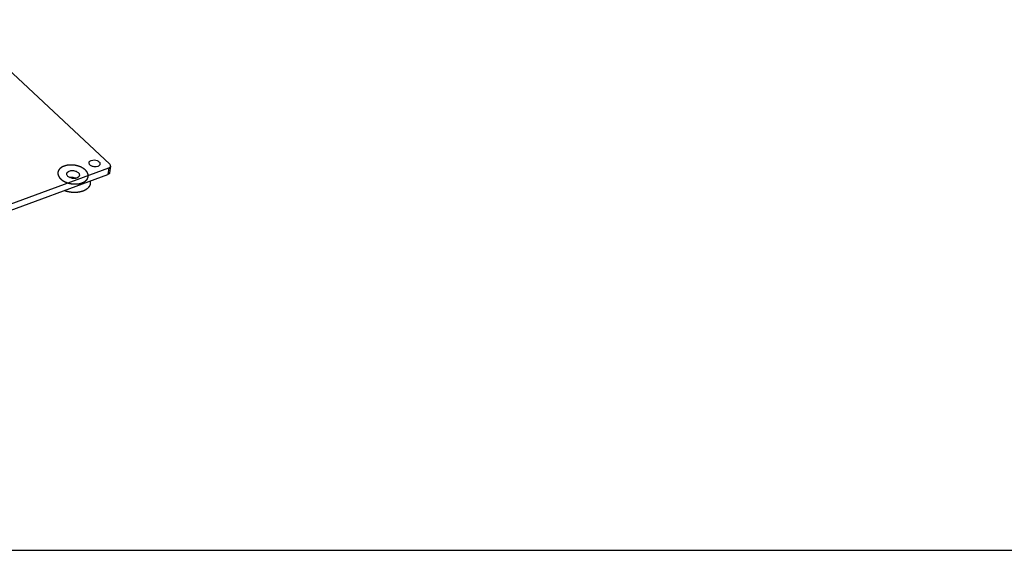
# Model space of a CAD drawing. Extents: x 0 to 297, y 0 to 210.
# Tile 17 of 24: x 102 to 160, y 0 to 31. Entities that reach past the tile are written whole.
import ezdxf

# ---------------------------------------------------------------- set-up
doc = ezdxf.new("R2010")
doc.units = 0
doc.header["$LTSCALE"] = 16.335
doc.layers.get('0').update_dxf_attribs({"linetype": 'CONTINUOUS'})

msp = doc.modelspace()

# ---------------------------------------------------------------- linework, layer by layer
at = {"color": 7, "linetype": 'CONTINUOUS'}
for p, q in [((107.769, 22.673), (98.693, 31.165)), ((107.816, 22.565), (107.762, 22.173)), ((69.495, 8.072), (107.661, 22.07)), ((69.549, 8.463), (107.715, 22.462)), ((107.715, 22.462), (107.661, 22.07)), ((0, 0), (297, 0))]:
    msp.add_line(p, q, dxfattribs=at)
at = {"color": 5, "linetype": 'CONTINUOUS'}
for points, knots in [([(105.087, 22.566), (105.076, 22.561), (105.06, 22.553), (105.038, 22.543), (105.022, 22.535), (105.008, 22.529), (104.997, 22.524), (104.989, 22.52), (104.982, 22.517), (104.977, 22.514), (104.973, 22.513), (104.969, 22.511), (104.965, 22.509), (104.963, 22.508), (104.961, 22.507), (104.96, 22.506), (104.959, 22.506), (104.958, 22.506), (104.957, 22.505), (104.956, 22.505), (104.956, 22.505), (104.956, 22.504), (104.955, 22.504), (104.954, 22.503), (104.953, 22.502), (104.952, 22.501), (104.949, 22.5), (104.947, 22.498), (104.943, 22.495), (104.94, 22.493), (104.936, 22.49), (104.93, 22.486), (104.924, 22.481), (104.915, 22.474), (104.904, 22.466), (104.893, 22.458), (104.884, 22.452), (104.877, 22.447), (104.872, 22.443), (104.868, 22.44), (104.864, 22.437), (104.861, 22.435), (104.858, 22.433), (104.856, 22.431), (104.855, 22.43), (104.854, 22.429), (104.853, 22.429), (104.852, 22.428), (104.852, 22.428), (104.851, 22.428), (104.851, 22.428), (104.851, 22.427), (104.851, 22.427), (104.85, 22.427), (104.85, 22.426), (104.849, 22.425), (104.849, 22.425), (104.848, 22.423), (104.846, 22.421), (104.844, 22.419), (104.842, 22.416), (104.839, 22.413), (104.836, 22.41), (104.832, 22.405), (104.827, 22.399), (104.821, 22.392), (104.813, 22.382), (104.805, 22.373), (104.799, 22.365), (104.794, 22.359), (104.79, 22.355), (104.787, 22.351), (104.784, 22.348), (104.782, 22.345), (104.78, 22.343), (104.778, 22.341), (104.777, 22.34), (104.777, 22.339), (104.776, 22.338), (104.775, 22.338), (104.775, 22.337), (104.775, 22.337), (104.775, 22.337), (104.775, 22.337), (104.775, 22.336), (104.774, 22.336), (104.774, 22.335), (104.774, 22.334), (104.773, 22.333), (104.773, 22.332), (104.772, 22.33), (104.771, 22.327), (104.769, 22.324), (104.768, 22.321), (104.766, 22.316), (104.764, 22.311), (104.761, 22.305), (104.757, 22.296), (104.752, 22.285), (104.748, 22.275), (104.744, 22.266), (104.741, 22.26), (104.739, 22.254), (104.737, 22.25), (104.736, 22.247), (104.734, 22.244), (104.733, 22.241), (104.732, 22.239), (104.731, 22.237), (104.731, 22.236), (104.731, 22.236), (104.73, 22.235), (104.73, 22.234), (104.73, 22.234), (104.73, 22.234), (104.73, 22.234), (104.73, 22.233), (104.73, 22.233), (104.73, 22.232), (104.73, 22.231), (104.73, 22.23), (104.729, 22.229), (104.729, 22.227), (104.729, 22.224), (104.729, 22.221), (104.728, 22.217), (104.728, 22.213), (104.727, 22.207), (104.727, 22.2), (104.726, 22.191), (104.725, 22.18), (104.724, 22.169), (104.723, 22.16), (104.722, 22.153), (104.722, 22.148), (104.721, 22.143), (104.721, 22.14), (104.721, 22.137), (104.721, 22.134), (104.72, 22.132), (104.72, 22.13), (104.72, 22.129), (104.72, 22.128), (104.72, 22.128), (104.72, 22.127), (104.72, 22.127), (104.72, 22.127), (104.72, 22.126), (104.72, 22.126), (104.72, 22.126), (104.72, 22.125), (104.72, 22.124), (104.721, 22.123), (104.721, 22.122), (104.721, 22.119), (104.722, 22.116), (104.723, 22.113), (104.724, 22.11), (104.725, 22.105), (104.726, 22.099), (104.727, 22.093), (104.729, 22.083), (104.732, 22.072), (104.734, 22.061), (104.736, 22.052), (104.738, 22.045), (104.739, 22.039), (104.74, 22.034), (104.741, 22.031), (104.742, 22.028), (104.742, 22.025), (104.743, 22.023), (104.743, 22.021), (104.743, 22.02), (104.743, 22.019), (104.744, 22.018), (104.744, 22.018), (104.744, 22.018), (104.744, 22.017), (104.744, 22.017), (104.744, 22.017), (104.744, 22.016), (104.745, 22.016), (104.745, 22.015), (104.746, 22.014), (104.746, 22.012), (104.748, 22.01), (104.749, 22.007), (104.751, 22.004), (104.753, 22.001), (104.755, 21.996), (104.758, 21.991), (104.762, 21.984), (104.766, 21.975), (104.772, 21.964), (104.778, 21.953), (104.783, 21.944), (104.787, 21.937), (104.79, 21.931), (104.792, 21.927), (104.794, 21.924), (104.796, 21.92), (104.797, 21.917), (104.798, 21.915), (104.799, 21.914), (104.8, 21.913), (104.8, 21.912), (104.8, 21.911), (104.801, 21.911), (104.801, 21.91), (104.801, 21.91), (104.801, 21.91), (104.801, 21.91), (104.802, 21.909), (104.802, 21.909), (104.803, 21.908), (104.804, 21.907), (104.805, 21.905), (104.807, 21.903), (104.809, 21.901), (104.812, 21.897), (104.815, 21.894), (104.819, 21.89), (104.823, 21.885), (104.829, 21.878), (104.836, 21.87), (104.846, 21.859), (104.855, 21.848), (104.863, 21.84), (104.868, 21.833), (104.873, 21.828), (104.877, 21.824), (104.88, 21.82), (104.882, 21.817), (104.885, 21.814), (104.887, 21.812), (104.888, 21.811), (104.889, 21.809), (104.89, 21.808), (104.89, 21.808), (104.891, 21.808), (104.891, 21.807), (104.892, 21.807), (104.893, 21.806), (104.894, 21.805), (104.896, 21.803), (104.899, 21.801), (104.902, 21.799), (104.905, 21.796), (104.909, 21.793), (104.914, 21.79), (104.92, 21.785), (104.927, 21.779), (104.937, 21.772), (104.949, 21.762), (104.961, 21.753), (104.971, 21.745), (104.978, 21.739), (104.985, 21.734), (104.991, 21.729), (104.996, 21.725), (104.999, 21.723), (105.001, 21.721), (105.003, 21.72), (105.005, 21.718), (105.006, 21.718), (105.006, 21.717), (105.007, 21.717), (105.007, 21.717), (105.008, 21.716), (105.009, 21.715), (105.011, 21.714), (105.013, 21.713), (105.016, 21.712), (105.02, 21.71), (105.026, 21.706), (105.033, 21.702), (105.042, 21.698), (105.05, 21.693), (105.062, 21.686), (105.077, 21.678), (105.091, 21.67), (105.103, 21.664), (105.111, 21.659), (105.12, 21.654), (105.127, 21.65), (105.133, 21.647), (105.137, 21.645), (105.14, 21.643), (105.142, 21.642), (105.144, 21.641), (105.145, 21.64), (105.146, 21.64), (105.146, 21.64), (105.147, 21.639), (105.148, 21.639), (105.149, 21.639), (105.151, 21.638), (105.154, 21.637), (105.157, 21.636), (105.161, 21.634), (105.167, 21.631), (105.176, 21.628), (105.185, 21.624), (105.195, 21.621), (105.208, 21.616), (105.225, 21.609), (105.241, 21.603), (105.254, 21.598), (105.264, 21.594), (105.274, 21.59), (105.282, 21.587), (105.289, 21.585), (105.293, 21.583), (105.296, 21.582), (105.298, 21.581), (105.3, 21.58), (105.302, 21.58), (105.303, 21.579), (105.303, 21.579), (105.304, 21.579), (105.305, 21.579), (105.306, 21.578), (105.309, 21.578), (105.311, 21.577), (105.315, 21.576), (105.319, 21.575), (105.327, 21.573), (105.335, 21.571), (105.346, 21.568), (105.357, 21.566), (105.371, 21.562), (105.389, 21.558), (105.407, 21.553), (105.421, 21.55), (105.432, 21.547), (105.443, 21.545), (105.452, 21.542), (105.459, 21.541), (105.464, 21.539), (105.467, 21.539), (105.47, 21.538), (105.472, 21.537), (105.474, 21.537), (105.475, 21.537), (105.475, 21.537), (105.476, 21.536), (105.477, 21.536), (105.478, 21.536), (105.481, 21.536), (105.483, 21.536), (105.487, 21.535), (105.492, 21.535), (105.499, 21.534), (105.508, 21.533), (105.519, 21.531), (105.53, 21.53), (105.544, 21.528), (105.562, 21.526), (105.581, 21.524), (105.595, 21.522), (105.606, 21.521), (105.617, 21.519), (105.626, 21.518), (105.633, 21.517), (105.638, 21.517), (105.641, 21.516), (105.644, 21.516), (105.646, 21.516), (105.648, 21.516), (105.649, 21.516), (105.65, 21.515), (105.65, 21.515), (105.651, 21.515), (105.653, 21.515), (105.655, 21.515), (105.658, 21.515), (105.661, 21.515), (105.666, 21.515), (105.673, 21.515), (105.682, 21.515), (105.693, 21.515), (105.704, 21.515), (105.718, 21.516), (105.736, 21.516), (105.754, 21.516), (105.769, 21.516), (105.779, 21.516), (105.79, 21.516), (105.799, 21.516), (105.806, 21.516), (105.811, 21.516), (105.814, 21.516), (105.817, 21.516), (105.819, 21.516), (105.821, 21.516), (105.822, 21.516), (105.823, 21.516), (105.823, 21.516), (105.824, 21.516), (105.826, 21.516), (105.828, 21.516), (105.83, 21.517), (105.834, 21.517), (105.838, 21.518), (105.845, 21.518), (105.854, 21.52), (105.864, 21.521), (105.874, 21.522), (105.888, 21.524), (105.905, 21.526), (105.922, 21.529), (105.936, 21.53), (105.946, 21.532), (105.957, 21.533), (105.965, 21.534), (105.972, 21.535), (105.976, 21.536), (105.98, 21.536), (105.982, 21.536), (105.985, 21.537), (105.986, 21.537), (105.987, 21.537), (105.988, 21.537), (105.988, 21.537), (105.989, 21.537), (105.99, 21.538), (105.992, 21.538), (105.995, 21.539), (105.998, 21.54), (106.002, 21.541), (106.008, 21.543), (106.016, 21.545), (106.026, 21.548), (106.036, 21.55), (106.048, 21.554), (106.064, 21.558), (106.083, 21.564), (106.109, 21.571), (106.128, 21.576), (106.141, 21.58)], [0, 0, 0, 0, 0.015625, 0.023438, 0.03125, 0.039062, 0.042969, 0.046875, 0.050781, 0.052734, 0.054688, 0.056641, 0.058594, 0.05957, 0.060547, 0.061035, 0.061523, 0.062012, 0.062256, 0.0625, 0.062744, 0.062988, 0.063477, 0.063965, 0.064453, 0.06543, 0.066406, 0.068359, 0.070312, 0.072266, 0.074219, 0.078125, 0.082031, 0.085938, 0.09375, 0.101562, 0.105469, 0.109375, 0.113281, 0.115234, 0.117188, 0.119141, 0.121094, 0.12207, 0.123047, 0.123535, 0.124023, 0.124512, 0.124756, 0.124878, 0.125, 0.125122, 0.125244, 0.125488, 0.125977, 0.126465, 0.126953, 0.12793, 0.128906, 0.130859, 0.132812, 0.134766, 0.136719, 0.140625, 0.144531, 0.148438, 0.15625, 0.164062, 0.167969, 0.171875, 0.175781, 0.177734, 0.179688, 0.181641, 0.183594, 0.18457, 0.185547, 0.186035, 0.186523, 0.187012, 0.187256, 0.187378, 0.1875, 0.187622, 0.187744, 0.187988, 0.188477, 0.188965, 0.189453, 0.19043, 0.191406, 0.193359, 0.195312, 0.197266, 0.199219, 0.203125, 0.207031, 0.210938, 0.21875, 0.226562, 0.230469, 0.234375, 0.238281, 0.240234, 0.242188, 0.244141, 0.246094, 0.24707, 0.248047, 0.248535, 0.249023, 0.249512, 0.249756, 0.249878, 0.25, 0.250122, 0.250244, 0.250488, 0.250977, 0.251465, 0.251953, 0.25293, 0.253906, 0.255859, 0.257812, 0.259766, 0.261719, 0.265625, 0.269531, 0.273438, 0.28125, 0.289062, 0.292969, 0.296875, 0.300781, 0.302734, 0.304688, 0.306641, 0.308594, 0.30957, 0.310547, 0.311035, 0.311523, 0.312012, 0.312256, 0.312378, 0.3125, 0.312622, 0.312744, 0.312988, 0.313477, 0.313965, 0.314453, 0.31543, 0.316406, 0.318359, 0.320312, 0.322266, 0.324219, 0.328125, 0.332031, 0.335938, 0.34375, 0.351562, 0.355469, 0.359375, 0.363281, 0.365234, 0.367188, 0.369141, 0.371094, 0.37207, 0.373047, 0.373535, 0.374023, 0.374512, 0.374756, 0.374878, 0.375, 0.375122, 0.375244, 0.375488, 0.375977, 0.376465, 0.376953, 0.37793, 0.378906, 0.380859, 0.382812, 0.384766, 0.386719, 0.390625, 0.394531, 0.398438, 0.40625, 0.414062, 0.417969, 0.421875, 0.425781, 0.427734, 0.429688, 0.431641, 0.433594, 0.43457, 0.435547, 0.436035, 0.436523, 0.437012, 0.437256, 0.437378, 0.4375, 0.437622, 0.437744, 0.437988, 0.438477, 0.438965, 0.439453, 0.44043, 0.441406, 0.443359, 0.445312, 0.447266, 0.449219, 0.453125, 0.457031, 0.460938, 0.46875, 0.476562, 0.480469, 0.484375, 0.488281, 0.490234, 0.492188, 0.494141, 0.496094, 0.49707, 0.498047, 0.499023, 0.499512, 0.499756, 0.5, 0.500244, 0.500488, 0.500977, 0.501953, 0.50293, 0.503906, 0.505859, 0.507812, 0.509766, 0.511719, 0.515625, 0.519531, 0.523438, 0.53125, 0.539062, 0.542969, 0.546875, 0.550781, 0.554688, 0.556641, 0.558594, 0.55957, 0.560547, 0.561523, 0.562012, 0.562256, 0.5625, 0.562744, 0.562988, 0.563477, 0.564453, 0.56543, 0.566406, 0.568359, 0.570312, 0.574219, 0.578125, 0.582031, 0.585938, 0.59375, 0.601562, 0.605469, 0.609375, 0.613281, 0.617188, 0.619141, 0.621094, 0.62207, 0.623047, 0.624023, 0.624512, 0.624756, 0.625, 0.625244, 0.625488, 0.625977, 0.626953, 0.62793, 0.628906, 0.630859, 0.632812, 0.636719, 0.640625, 0.644531, 0.648438, 0.65625, 0.664062, 0.667969, 0.671875, 0.675781, 0.679688, 0.681641, 0.683594, 0.68457, 0.685547, 0.686523, 0.687012, 0.687256, 0.6875, 0.687744, 0.687988, 0.688477, 0.689453, 0.69043, 0.691406, 0.693359, 0.695312, 0.699219, 0.703125, 0.707031, 0.710938, 0.71875, 0.726562, 0.730469, 0.734375, 0.738281, 0.742188, 0.744141, 0.746094, 0.74707, 0.748047, 0.749023, 0.749512, 0.749756, 0.75, 0.750244, 0.750488, 0.750977, 0.751953, 0.75293, 0.753906, 0.755859, 0.757812, 0.761719, 0.765625, 0.769531, 0.773438, 0.78125, 0.789062, 0.792969, 0.796875, 0.800781, 0.804688, 0.806641, 0.808594, 0.80957, 0.810547, 0.811523, 0.812012, 0.812256, 0.8125, 0.812744, 0.812988, 0.813477, 0.814453, 0.81543, 0.816406, 0.818359, 0.820312, 0.824219, 0.828125, 0.832031, 0.835938, 0.84375, 0.851562, 0.855469, 0.859375, 0.863281, 0.867188, 0.869141, 0.871094, 0.87207, 0.873047, 0.874023, 0.874512, 0.874756, 0.875, 0.875244, 0.875488, 0.875977, 0.876953, 0.87793, 0.878906, 0.880859, 0.882812, 0.886719, 0.890625, 0.894531, 0.898438, 0.90625, 0.914062, 0.917969, 0.921875, 0.925781, 0.929688, 0.931641, 0.933594, 0.93457, 0.935547, 0.936523, 0.937012, 0.937256, 0.9375, 0.937744, 0.937988, 0.938477, 0.939453, 0.94043, 0.941406, 0.943359, 0.945312, 0.949219, 0.953125, 0.957031, 0.960938, 0.96875, 0.976562, 0.984375, 1, 1, 1, 1]), ([(106.141, 21.58), (106.152, 21.585), (106.168, 21.592), (106.19, 21.603), (106.206, 21.61), (106.22, 21.616), (106.231, 21.622), (106.239, 21.625), (106.246, 21.629), (106.251, 21.631), (106.255, 21.633), (106.259, 21.635), (106.263, 21.636), (106.265, 21.638), (106.267, 21.639), (106.268, 21.639), (106.269, 21.64), (106.27, 21.64), (106.271, 21.64), (106.271, 21.641), (106.272, 21.641), (106.272, 21.641), (106.273, 21.642), (106.274, 21.642), (106.275, 21.643), (106.276, 21.644), (106.278, 21.646), (106.281, 21.648), (106.285, 21.65), (106.288, 21.653), (106.292, 21.656), (106.298, 21.66), (106.304, 21.665), (106.313, 21.671), (106.324, 21.679), (106.335, 21.687), (106.344, 21.694), (106.35, 21.699), (106.356, 21.703), (106.36, 21.706), (106.364, 21.708), (106.367, 21.711), (106.37, 21.713), (106.372, 21.714), (106.373, 21.715), (106.374, 21.716), (106.375, 21.717), (106.376, 21.717), (106.376, 21.718), (106.377, 21.718), (106.377, 21.718), (106.377, 21.718), (106.377, 21.718), (106.377, 21.719), (106.378, 21.719), (106.379, 21.72), (106.379, 21.721), (106.38, 21.722), (106.382, 21.724), (106.384, 21.726), (106.386, 21.729), (106.389, 21.732), (106.392, 21.736), (106.396, 21.741), (106.401, 21.746), (106.407, 21.754), (106.415, 21.763), (106.423, 21.773), (106.429, 21.78), (106.434, 21.786), (106.438, 21.791), (106.441, 21.795), (106.444, 21.797), (106.446, 21.8), (106.448, 21.803), (106.449, 21.805), (106.45, 21.806), (106.451, 21.807), (106.452, 21.807), (106.452, 21.808), (106.453, 21.808), (106.453, 21.809), (106.453, 21.809), (106.453, 21.809), (106.453, 21.809), (106.453, 21.81), (106.454, 21.81), (106.454, 21.811), (106.455, 21.812), (106.455, 21.814), (106.456, 21.816), (106.457, 21.818), (106.459, 21.822), (106.46, 21.825), (106.462, 21.829), (106.464, 21.835), (106.467, 21.841), (106.471, 21.85), (106.475, 21.86), (106.48, 21.871), (106.484, 21.88), (106.487, 21.886), (106.489, 21.891), (106.491, 21.896), (106.492, 21.899), (106.494, 21.902), (106.495, 21.905), (106.496, 21.907), (106.496, 21.908), (106.497, 21.909), (106.497, 21.91), (106.498, 21.911), (106.498, 21.911), (106.498, 21.911), (106.498, 21.912), (106.498, 21.912), (106.498, 21.912), (106.498, 21.913), (106.498, 21.913), (106.498, 21.914), (106.498, 21.915), (106.498, 21.917), (106.499, 21.919), (106.499, 21.922), (106.499, 21.925), (106.499, 21.928), (106.5, 21.933), (106.5, 21.938), (106.501, 21.945), (106.502, 21.954), (106.503, 21.965), (106.504, 21.976), (106.505, 21.985), (106.505, 21.992), (106.506, 21.998), (106.506, 22.002), (106.507, 22.005), (106.507, 22.009), (106.507, 22.012), (106.508, 22.014), (106.508, 22.015), (106.508, 22.016), (106.508, 22.017), (106.508, 22.018), (106.508, 22.018), (106.508, 22.019), (106.508, 22.019), (106.508, 22.019), (106.508, 22.019), (106.508, 22.02), (106.508, 22.021), (106.507, 22.021), (106.507, 22.023), (106.507, 22.024), (106.506, 22.026), (106.506, 22.029), (106.505, 22.033), (106.504, 22.036), (106.503, 22.04), (106.502, 22.046), (106.501, 22.053), (106.499, 22.062), (106.496, 22.074), (106.494, 22.085), (106.492, 22.094), (106.49, 22.101), (106.489, 22.107), (106.488, 22.111), (106.487, 22.114), (106.486, 22.118), (106.486, 22.121), (106.485, 22.123), (106.485, 22.124), (106.485, 22.126), (106.484, 22.126), (106.484, 22.127), (106.484, 22.128), (106.484, 22.128), (106.484, 22.128), (106.484, 22.128), (106.484, 22.129), (106.484, 22.129), (106.483, 22.13), (106.483, 22.131), (106.482, 22.132), (106.481, 22.133), (106.48, 22.135), (106.479, 22.138), (106.477, 22.142), (106.475, 22.145), (106.473, 22.149), (106.47, 22.155), (106.466, 22.162), (106.461, 22.171), (106.456, 22.182), (106.45, 22.193), (106.445, 22.202), (106.441, 22.209), (106.438, 22.214), (106.436, 22.219), (106.434, 22.222), (106.432, 22.225), (106.431, 22.228), (106.43, 22.23), (106.429, 22.232), (106.428, 22.233), (106.428, 22.234), (106.427, 22.234), (106.427, 22.235), (106.427, 22.235), (106.427, 22.235), (106.427, 22.236), (106.427, 22.236), (106.426, 22.236), (106.426, 22.237), (106.425, 22.238), (106.424, 22.239), (106.423, 22.24), (106.421, 22.242), (106.419, 22.245), (106.416, 22.248), (106.413, 22.251), (106.409, 22.256), (106.404, 22.261), (106.399, 22.267), (106.391, 22.276), (106.382, 22.287), (106.373, 22.297), (106.365, 22.306), (106.36, 22.312), (106.355, 22.318), (106.351, 22.322), (106.348, 22.325), (106.345, 22.328), (106.343, 22.331), (106.341, 22.333), (106.34, 22.335), (106.339, 22.336), (106.338, 22.337), (106.337, 22.338), (106.337, 22.338), (106.337, 22.338), (106.336, 22.339), (106.335, 22.34), (106.333, 22.341), (106.332, 22.342), (106.329, 22.344), (106.326, 22.347), (106.323, 22.349), (106.319, 22.352), (106.314, 22.356), (106.308, 22.361), (106.301, 22.366), (106.291, 22.374), (106.279, 22.383), (106.267, 22.393), (106.257, 22.4), (106.25, 22.406), (106.243, 22.412), (106.237, 22.416), (106.232, 22.42), (106.229, 22.423), (106.226, 22.424), (106.225, 22.426), (106.223, 22.427), (106.222, 22.428), (106.221, 22.428), (106.221, 22.429), (106.22, 22.429), (106.22, 22.429), (106.218, 22.43), (106.217, 22.431), (106.214, 22.432), (106.212, 22.434), (106.208, 22.436), (106.202, 22.439), (106.195, 22.443), (106.186, 22.448), (106.177, 22.453), (106.166, 22.459), (106.151, 22.467), (106.137, 22.475), (106.125, 22.482), (106.116, 22.487), (106.108, 22.491), (106.101, 22.495), (106.095, 22.499), (106.091, 22.501), (106.088, 22.502), (106.086, 22.503), (106.084, 22.505), (106.083, 22.505), (106.082, 22.506), (106.082, 22.506), (106.081, 22.506), (106.08, 22.506), (106.079, 22.507), (106.077, 22.508), (106.074, 22.509), (106.071, 22.51), (106.067, 22.512), (106.06, 22.514), (106.052, 22.517), (106.042, 22.521), (106.033, 22.525), (106.02, 22.53), (106.003, 22.536), (105.987, 22.543), (105.974, 22.548), (105.964, 22.551), (105.954, 22.555), (105.946, 22.558), (105.939, 22.561), (105.935, 22.562), (105.932, 22.564), (105.93, 22.565), (105.927, 22.565), (105.926, 22.566), (105.925, 22.566), (105.925, 22.567), (105.924, 22.567), (105.923, 22.567), (105.921, 22.567), (105.919, 22.568), (105.917, 22.569), (105.913, 22.569), (105.908, 22.571), (105.901, 22.572), (105.892, 22.575), (105.882, 22.577), (105.871, 22.58), (105.857, 22.583), (105.839, 22.588), (105.821, 22.592), (105.806, 22.596), (105.796, 22.598), (105.785, 22.601), (105.776, 22.603), (105.769, 22.605), (105.764, 22.606), (105.761, 22.607), (105.758, 22.608), (105.756, 22.608), (105.754, 22.609), (105.753, 22.609), (105.753, 22.609), (105.752, 22.609), (105.751, 22.609), (105.749, 22.609), (105.747, 22.61), (105.744, 22.61), (105.741, 22.61), (105.736, 22.611), (105.729, 22.612), (105.72, 22.613), (105.709, 22.614), (105.698, 22.616), (105.684, 22.617), (105.665, 22.62), (105.647, 22.622), (105.633, 22.624), (105.622, 22.625), (105.611, 22.626), (105.602, 22.627), (105.595, 22.628), (105.59, 22.629), (105.586, 22.629), (105.584, 22.629), (105.581, 22.63), (105.58, 22.63), (105.579, 22.63), (105.578, 22.63), (105.578, 22.63), (105.577, 22.63), (105.575, 22.63), (105.573, 22.63), (105.57, 22.63), (105.567, 22.63), (105.562, 22.63), (105.555, 22.63), (105.546, 22.63), (105.535, 22.63), (105.524, 22.63), (105.51, 22.63), (105.492, 22.63), (105.474, 22.63), (105.459, 22.63), (105.449, 22.63), (105.438, 22.63), (105.429, 22.63), (105.422, 22.63), (105.417, 22.63), (105.413, 22.63), (105.411, 22.63), (105.408, 22.63), (105.407, 22.63), (105.406, 22.63), (105.405, 22.63), (105.405, 22.63), (105.404, 22.63), (105.402, 22.63), (105.4, 22.629), (105.398, 22.629), (105.394, 22.629), (105.39, 22.628), (105.383, 22.627), (105.374, 22.626), (105.364, 22.625), (105.354, 22.623), (105.34, 22.621), (105.323, 22.619), (105.306, 22.617), (105.292, 22.615), (105.282, 22.614), (105.271, 22.613), (105.263, 22.611), (105.256, 22.611), (105.251, 22.61), (105.248, 22.61), (105.245, 22.609), (105.243, 22.609), (105.242, 22.609), (105.241, 22.609), (105.24, 22.609), (105.24, 22.608), (105.239, 22.608), (105.237, 22.608), (105.235, 22.607), (105.233, 22.607), (105.23, 22.606), (105.226, 22.605), (105.219, 22.603), (105.212, 22.601), (105.202, 22.598), (105.192, 22.595), (105.18, 22.592), (105.164, 22.587), (105.144, 22.582), (105.119, 22.575), (105.1, 22.569), (105.087, 22.566)], [0, 0, 0, 0, 0.015625, 0.023438, 0.03125, 0.039062, 0.042969, 0.046875, 0.050781, 0.052734, 0.054688, 0.056641, 0.058594, 0.05957, 0.060547, 0.061035, 0.061523, 0.062012, 0.062256, 0.0625, 0.062744, 0.062988, 0.063477, 0.063965, 0.064453, 0.06543, 0.066406, 0.068359, 0.070312, 0.072266, 0.074219, 0.078125, 0.082031, 0.085938, 0.09375, 0.101562, 0.105469, 0.109375, 0.113281, 0.115234, 0.117188, 0.119141, 0.121094, 0.12207, 0.123047, 0.123535, 0.124023, 0.124512, 0.124756, 0.124878, 0.125, 0.125122, 0.125244, 0.125488, 0.125977, 0.126465, 0.126953, 0.12793, 0.128906, 0.130859, 0.132812, 0.134766, 0.136719, 0.140625, 0.144531, 0.148438, 0.15625, 0.164062, 0.167969, 0.171875, 0.175781, 0.177734, 0.179688, 0.181641, 0.183594, 0.18457, 0.185547, 0.186035, 0.186523, 0.187012, 0.187256, 0.187378, 0.1875, 0.187622, 0.187744, 0.187988, 0.188477, 0.188965, 0.189453, 0.19043, 0.191406, 0.193359, 0.195312, 0.197266, 0.199219, 0.203125, 0.207031, 0.210938, 0.21875, 0.226562, 0.230469, 0.234375, 0.238281, 0.240234, 0.242188, 0.244141, 0.246094, 0.24707, 0.248047, 0.248535, 0.249023, 0.249512, 0.249756, 0.249878, 0.25, 0.250122, 0.250244, 0.250488, 0.250977, 0.251465, 0.251953, 0.25293, 0.253906, 0.255859, 0.257812, 0.259766, 0.261719, 0.265625, 0.269531, 0.273438, 0.28125, 0.289062, 0.292969, 0.296875, 0.300781, 0.302734, 0.304688, 0.306641, 0.308594, 0.30957, 0.310547, 0.311035, 0.311523, 0.312012, 0.312256, 0.312378, 0.3125, 0.312622, 0.312744, 0.312988, 0.313477, 0.313965, 0.314453, 0.31543, 0.316406, 0.318359, 0.320312, 0.322266, 0.324219, 0.328125, 0.332031, 0.335938, 0.34375, 0.351562, 0.355469, 0.359375, 0.363281, 0.365234, 0.367188, 0.369141, 0.371094, 0.37207, 0.373047, 0.373535, 0.374023, 0.374512, 0.374756, 0.374878, 0.375, 0.375122, 0.375244, 0.375488, 0.375977, 0.376465, 0.376953, 0.37793, 0.378906, 0.380859, 0.382812, 0.384766, 0.386719, 0.390625, 0.394531, 0.398438, 0.40625, 0.414062, 0.417969, 0.421875, 0.425781, 0.427734, 0.429688, 0.431641, 0.433594, 0.43457, 0.435547, 0.436035, 0.436523, 0.437012, 0.437256, 0.437378, 0.4375, 0.437622, 0.437744, 0.437988, 0.438477, 0.438965, 0.439453, 0.44043, 0.441406, 0.443359, 0.445312, 0.447266, 0.449219, 0.453125, 0.457031, 0.460938, 0.46875, 0.476562, 0.480469, 0.484375, 0.488281, 0.490234, 0.492188, 0.494141, 0.496094, 0.49707, 0.498047, 0.499023, 0.499512, 0.499756, 0.5, 0.500244, 0.500488, 0.500977, 0.501953, 0.50293, 0.503906, 0.505859, 0.507812, 0.509766, 0.511719, 0.515625, 0.519531, 0.523438, 0.53125, 0.539062, 0.542969, 0.546875, 0.550781, 0.554688, 0.556641, 0.558594, 0.55957, 0.560547, 0.561523, 0.562012, 0.562256, 0.5625, 0.562744, 0.562988, 0.563477, 0.564453, 0.56543, 0.566406, 0.568359, 0.570312, 0.574219, 0.578125, 0.582031, 0.585938, 0.59375, 0.601562, 0.605469, 0.609375, 0.613281, 0.617188, 0.619141, 0.621094, 0.62207, 0.623047, 0.624023, 0.624512, 0.624756, 0.625, 0.625244, 0.625488, 0.625977, 0.626953, 0.62793, 0.628906, 0.630859, 0.632812, 0.636719, 0.640625, 0.644531, 0.648438, 0.65625, 0.664062, 0.667969, 0.671875, 0.675781, 0.679688, 0.681641, 0.683594, 0.68457, 0.685547, 0.686523, 0.687012, 0.687256, 0.6875, 0.687744, 0.687988, 0.688477, 0.689453, 0.69043, 0.691406, 0.693359, 0.695312, 0.699219, 0.703125, 0.707031, 0.710938, 0.71875, 0.726562, 0.730469, 0.734375, 0.738281, 0.742188, 0.744141, 0.746094, 0.74707, 0.748047, 0.749023, 0.749512, 0.749756, 0.75, 0.750244, 0.750488, 0.750977, 0.751953, 0.75293, 0.753906, 0.755859, 0.757812, 0.761719, 0.765625, 0.769531, 0.773438, 0.78125, 0.789062, 0.792969, 0.796875, 0.800781, 0.804688, 0.806641, 0.808594, 0.80957, 0.810547, 0.811523, 0.812012, 0.812256, 0.8125, 0.812744, 0.812988, 0.813477, 0.814453, 0.81543, 0.816406, 0.818359, 0.820312, 0.824219, 0.828125, 0.832031, 0.835938, 0.84375, 0.851562, 0.855469, 0.859375, 0.863281, 0.867188, 0.869141, 0.871094, 0.87207, 0.873047, 0.874023, 0.874512, 0.874756, 0.875, 0.875244, 0.875488, 0.875977, 0.876953, 0.87793, 0.878906, 0.880859, 0.882812, 0.886719, 0.890625, 0.894531, 0.898438, 0.90625, 0.914062, 0.917969, 0.921875, 0.925781, 0.929688, 0.931641, 0.933594, 0.93457, 0.935547, 0.936523, 0.937012, 0.937256, 0.9375, 0.937744, 0.937988, 0.938477, 0.939453, 0.94043, 0.941406, 0.943359, 0.945312, 0.949219, 0.953125, 0.957031, 0.960938, 0.96875, 0.976562, 0.984375, 1, 1, 1, 1]), ([(106.618, 21.688), (106.618, 21.68), (106.62, 21.666), (106.621, 21.647), (106.623, 21.632), (106.624, 21.621), (106.625, 21.61), (106.626, 21.601), (106.626, 21.593), (106.627, 21.588), (106.627, 21.583), (106.628, 21.579), (106.628, 21.577), (106.628, 21.574), (106.628, 21.573), (106.628, 21.571), (106.628, 21.57), (106.628, 21.57), (106.629, 21.569), (106.628, 21.569), (106.628, 21.569), (106.628, 21.568), (106.628, 21.567), (106.628, 21.566), (106.627, 21.564), (106.627, 21.562), (106.626, 21.559), (106.626, 21.555), (106.624, 21.549), (106.623, 21.544), (106.622, 21.538), (106.621, 21.531), (106.619, 21.522), (106.617, 21.511), (106.614, 21.5), (106.613, 21.491), (106.611, 21.483), (106.61, 21.478), (106.609, 21.472), (106.608, 21.467), (106.607, 21.462), (106.606, 21.459), (106.606, 21.457), (106.606, 21.456), (106.605, 21.454), (106.605, 21.453), (106.605, 21.453), (106.605, 21.452), (106.605, 21.452), (106.604, 21.452), (106.604, 21.451), (106.604, 21.45), (106.603, 21.449), (106.602, 21.447), (106.601, 21.445), (106.6, 21.443), (106.598, 21.439), (106.596, 21.435), (106.593, 21.43), (106.589, 21.423), (106.585, 21.414), (106.579, 21.404), (106.574, 21.394), (106.568, 21.384), (106.564, 21.375), (106.56, 21.368), (106.558, 21.363), (106.555, 21.358), (106.553, 21.354), (106.551, 21.35), (106.55, 21.348), (106.549, 21.346), (106.548, 21.345), (106.548, 21.344), (106.547, 21.343), (106.547, 21.343), (106.547, 21.342), (106.546, 21.342), (106.546, 21.342), (106.545, 21.341), (106.545, 21.34), (106.544, 21.339), (106.542, 21.337), (106.54, 21.336), (106.538, 21.332), (106.534, 21.329), (106.53, 21.324), (106.526, 21.319), (106.52, 21.313), (106.513, 21.306), (106.504, 21.296), (106.496, 21.287), (106.487, 21.278), (106.48, 21.27), (106.475, 21.264), (106.47, 21.259), (106.467, 21.255), (106.464, 21.252), (106.462, 21.25), (106.46, 21.248), (106.459, 21.247), (106.458, 21.246), (106.457, 21.245), (106.457, 21.244), (106.456, 21.244), (106.456, 21.244), (106.455, 21.243), (106.454, 21.242), (106.452, 21.241), (106.45, 21.239), (106.446, 21.237), (106.441, 21.233), (106.436, 21.229), (106.43, 21.226), (106.424, 21.222), (106.417, 21.216), (106.408, 21.21), (106.396, 21.202), (106.385, 21.194), (106.374, 21.186), (106.364, 21.18), (106.357, 21.174), (106.351, 21.17), (106.347, 21.167), (106.343, 21.164), (106.341, 21.163), (106.339, 21.161), (106.338, 21.161), (106.337, 21.16), (106.336, 21.16), (106.336, 21.159), (106.335, 21.159), (106.334, 21.159), (106.332, 21.158), (106.33, 21.157), (106.327, 21.156), (106.324, 21.154), (106.319, 21.152), (106.311, 21.148), (106.3, 21.143), (106.286, 21.137), (106.272, 21.13), (106.258, 21.124), (106.24, 21.116), (106.217, 21.105), (106.199, 21.097), (106.19, 21.092)], [0, 0, 0, 0, 0.03125, 0.0625, 0.078125, 0.09375, 0.109375, 0.125, 0.132812, 0.140625, 0.148438, 0.152344, 0.15625, 0.160156, 0.162109, 0.164062, 0.165039, 0.166016, 0.166504, 0.166992, 0.16748, 0.167969, 0.169922, 0.171875, 0.173828, 0.175781, 0.179688, 0.1875, 0.195312, 0.203125, 0.210938, 0.21875, 0.234375, 0.25, 0.265625, 0.28125, 0.289062, 0.296875, 0.304688, 0.3125, 0.320312, 0.324219, 0.326172, 0.328125, 0.330078, 0.332031, 0.33252, 0.333008, 0.333496, 0.333984, 0.334961, 0.335938, 0.337891, 0.339844, 0.34375, 0.347656, 0.351562, 0.359375, 0.367188, 0.375, 0.390625, 0.40625, 0.421875, 0.4375, 0.453125, 0.460938, 0.46875, 0.476562, 0.484375, 0.488281, 0.492188, 0.494141, 0.496094, 0.498047, 0.499023, 0.499512, 0.5, 0.500488, 0.500977, 0.501953, 0.503906, 0.505859, 0.507812, 0.511719, 0.515625, 0.523438, 0.53125, 0.539062, 0.546875, 0.5625, 0.578125, 0.59375, 0.609375, 0.625, 0.632812, 0.640625, 0.648438, 0.652344, 0.65625, 0.660156, 0.662109, 0.664062, 0.665039, 0.666016, 0.666504, 0.666992, 0.667969, 0.669922, 0.671875, 0.675781, 0.679688, 0.6875, 0.695312, 0.703125, 0.710938, 0.71875, 0.734375, 0.75, 0.765625, 0.78125, 0.796875, 0.804688, 0.8125, 0.820312, 0.824219, 0.828125, 0.830078, 0.832031, 0.833008, 0.833496, 0.833984, 0.834961, 0.835938, 0.837891, 0.839844, 0.84375, 0.847656, 0.851562, 0.859375, 0.875, 0.890625, 0.90625, 0.921875, 0.9375, 0.96875, 1, 1, 1, 1]), ([(106.19, 21.092), (106.18, 21.089), (106.159, 21.084), (106.134, 21.076), (106.113, 21.07), (106.098, 21.066), (106.083, 21.062), (106.068, 21.057), (106.055, 21.054), (106.046, 21.051), (106.041, 21.05), (106.037, 21.048), (106.034, 21.048), (106.031, 21.047), (106.03, 21.046), (106.028, 21.046), (106.028, 21.046), (106.027, 21.046), (106.026, 21.045), (106.025, 21.045), (106.023, 21.045), (106.02, 21.045), (106.017, 21.044), (106.011, 21.043), (106.004, 21.042), (105.996, 21.041), (105.984, 21.039), (105.97, 21.037), (105.953, 21.035), (105.936, 21.032), (105.919, 21.029), (105.902, 21.027), (105.888, 21.025), (105.877, 21.023), (105.868, 21.022), (105.861, 21.021), (105.855, 21.02), (105.852, 21.019), (105.849, 21.019), (105.847, 21.019), (105.846, 21.019), (105.845, 21.019), (105.845, 21.019), (105.844, 21.018), (105.841, 21.018), (105.838, 21.018), (105.834, 21.018), (105.829, 21.018), (105.823, 21.018), (105.813, 21.018), (105.798, 21.017), (105.78, 21.017), (105.762, 21.016), (105.744, 21.016), (105.726, 21.015), (105.712, 21.015), (105.7, 21.015), (105.691, 21.014), (105.682, 21.014), (105.674, 21.014), (105.668, 21.014), (105.665, 21.014), (105.662, 21.013), (105.659, 21.013), (105.658, 21.013), (105.656, 21.013), (105.656, 21.013), (105.655, 21.013), (105.654, 21.013), (105.654, 21.013), (105.652, 21.014), (105.65, 21.014), (105.648, 21.014), (105.645, 21.014), (105.641, 21.014), (105.635, 21.015), (105.628, 21.016), (105.619, 21.016), (105.61, 21.017), (105.597, 21.018), (105.582, 21.02), (105.564, 21.021), (105.546, 21.023), (105.528, 21.024), (105.51, 21.026), (105.495, 21.027), (105.484, 21.028), (105.478, 21.029), (105.473, 21.029), (105.469, 21.029), (105.465, 21.03), (105.463, 21.03), (105.462, 21.03), (105.461, 21.03), (105.461, 21.03), (105.459, 21.03), (105.458, 21.031), (105.455, 21.031), (105.451, 21.032), (105.445, 21.033), (105.437, 21.035), (105.428, 21.037), (105.417, 21.039), (105.396, 21.043), (105.372, 21.048), (105.348, 21.053), (105.33, 21.056), (105.315, 21.059), (105.303, 21.062), (105.295, 21.063), (105.287, 21.065), (105.281, 21.066), (105.277, 21.067), (105.274, 21.067), (105.273, 21.068), (105.271, 21.068), (105.271, 21.068), (105.27, 21.068), (105.269, 21.069), (105.267, 21.069), (105.264, 21.07), (105.259, 21.072), (105.255, 21.073), (105.249, 21.075), (105.239, 21.078), (105.225, 21.083), (105.208, 21.088), (105.191, 21.094), (105.174, 21.099), (105.151, 21.107), (105.123, 21.116), (105.1, 21.123), (105.088, 21.127)], [0, 0, 0, 0, 0.03125, 0.0625, 0.078125, 0.09375, 0.109375, 0.125, 0.140625, 0.148438, 0.152344, 0.15625, 0.160156, 0.162109, 0.164062, 0.165039, 0.166016, 0.166504, 0.166992, 0.167969, 0.169922, 0.171875, 0.175781, 0.179688, 0.1875, 0.195312, 0.203125, 0.21875, 0.234375, 0.25, 0.265625, 0.28125, 0.296875, 0.304688, 0.3125, 0.320312, 0.324219, 0.328125, 0.330078, 0.332031, 0.333008, 0.333496, 0.333984, 0.334961, 0.335938, 0.339844, 0.34375, 0.347656, 0.351562, 0.359375, 0.375, 0.390625, 0.40625, 0.421875, 0.4375, 0.453125, 0.460938, 0.46875, 0.476562, 0.484375, 0.488281, 0.492188, 0.494141, 0.496094, 0.498047, 0.499023, 0.499512, 0.5, 0.500488, 0.500977, 0.501953, 0.503906, 0.505859, 0.507812, 0.511719, 0.515625, 0.523438, 0.53125, 0.539062, 0.546875, 0.5625, 0.578125, 0.59375, 0.609375, 0.625, 0.640625, 0.648438, 0.652344, 0.65625, 0.660156, 0.664062, 0.665039, 0.666016, 0.666504, 0.666992, 0.667969, 0.669922, 0.671875, 0.675781, 0.679688, 0.6875, 0.695312, 0.703125, 0.71875, 0.75, 0.765625, 0.78125, 0.796875, 0.804688, 0.8125, 0.820312, 0.824219, 0.828125, 0.830078, 0.832031, 0.833008, 0.833496, 0.833984, 0.834961, 0.835938, 0.839844, 0.84375, 0.847656, 0.851562, 0.859375, 0.875, 0.890625, 0.90625, 0.921875, 0.9375, 0.96875, 1, 1, 1, 1])]:
    msp.add_open_spline(points, degree=3, knots=knots, dxfattribs=at)
at = {"color": 7, "linetype": 'CONTINUOUS'}
for points, knots in [([(107.064, 22.547), (107.01, 22.528), (106.889, 22.514), (106.743, 22.546), (106.643, 22.601), (106.588, 22.651), (106.554, 22.709), (106.549, 22.751), (106.552, 22.77)], [0, 0, 0, 0, 0.272588, 0.559243, 0.691006, 0.807894, 0.909201, 1, 1, 1, 1]), ([(106.552, 22.77), (106.556, 22.799), (106.59, 22.86), (106.65, 22.891), (106.683, 22.904)], [0, 0, 0, 0, 0.450565, 1, 1, 1, 1]), ([(106.683, 22.904), (106.737, 22.923), (106.859, 22.937), (107.004, 22.905), (107.104, 22.85), (107.16, 22.8), (107.194, 22.742), (107.198, 22.7), (107.196, 22.681)], [0, 0, 0, 0, 0.272588, 0.559243, 0.691006, 0.807894, 0.909201, 1, 1, 1, 1]), ([(107.196, 22.681), (107.192, 22.652), (107.157, 22.591), (107.097, 22.56), (107.064, 22.547)], [0, 0, 0, 0, 0.450565, 1, 1, 1, 1]), ([(107.715, 22.462), (107.74, 22.471), (107.786, 22.496), (107.813, 22.543), (107.816, 22.565)], [0, 0, 0, 0, 0.549404, 1, 1, 1, 1]), ([(107.816, 22.565), (107.818, 22.583), (107.811, 22.625), (107.785, 22.658), (107.769, 22.673)], [0, 0, 0, 0, 0.461632, 1, 1, 1, 1]), ([(105.834, 21.867), (105.771, 21.844), (105.631, 21.829), (105.463, 21.866), (105.348, 21.929), (105.284, 21.987), (105.245, 22.053), (105.239, 22.102), (105.242, 22.124)], [0, 0, 0, 0, 0.272588, 0.559243, 0.691006, 0.807894, 0.909201, 1, 1, 1, 1]), ([(105.242, 22.124), (105.245, 22.14), (105.256, 22.173), (105.302, 22.234), (105.356, 22.264), (105.394, 22.278)], [0, 0, 0, 0, 0.219267, 0.453832, 1, 1, 1, 1]), ([(105.394, 22.278), (105.457, 22.301), (105.596, 22.316), (105.764, 22.28), (105.88, 22.217), (105.944, 22.159), (105.983, 22.092), (105.988, 22.044), (105.985, 22.022)], [0, 0, 0, 0, 0.272588, 0.559243, 0.691006, 0.807894, 0.909201, 1, 1, 1, 1]), ([(105.985, 22.022), (105.983, 22.005), (105.972, 21.972), (105.926, 21.911), (105.872, 21.881), (105.834, 21.867)], [0, 0, 0, 0, 0.219267, 0.453832, 1, 1, 1, 1]), ([(107.762, 22.173), (107.759, 22.151), (107.732, 22.104), (107.687, 22.08), (107.661, 22.07)], [0, 0, 0, 0, 0.450596, 1, 1, 1, 1]), ([(105.398, 21.903), (105.423, 21.909), (105.528, 21.922), (105.636, 21.907), (105.711, 21.88)], [0, 0, 0, 0, 0.242762, 1, 1, 1, 1]), ([(105.711, 21.88), (105.717, 21.878), (105.739, 21.869), (105.76, 21.86), (105.776, 21.852)], [0, 0, 0, 0, 0.254897, 1, 1, 1, 1])]:
    msp.add_open_spline(points, degree=3, knots=knots, dxfattribs=at)

doc.saveas('drawing.dxf')
